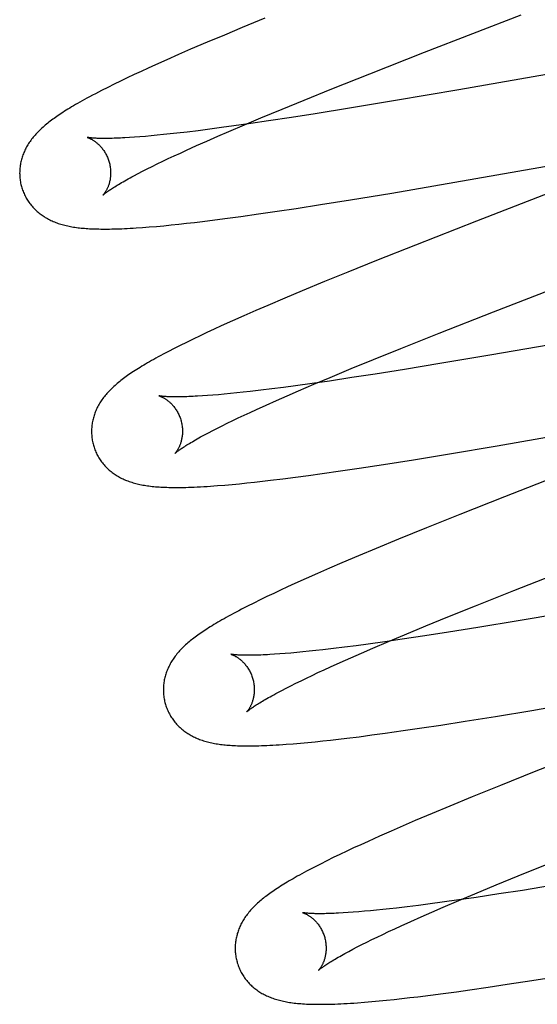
# Model space of a CAD drawing. Header units: inches. Extents: x 0 to 262, y 0 to 169.
# Tile 45 of 78: x 82.869 to 82.983, y 94.354 to 94.57. Entities that reach past the tile are written whole.
import ezdxf

# ---------------------------------------------------------------- set-up
doc = ezdxf.new("R2010")
doc.units = ezdxf.units.IN
doc.header["$LTSCALE"] = 14.384615
doc.header["$MEASUREMENT"] = 0
doc.linetypes.add('HIDDEN', pattern=[0.2, 0.1, -0.1])
doc.layers.add('DEFAULT_2', color=8, linetype='HIDDEN')

msp = doc.modelspace()

# ---------------------------------------------------------------- linework, layer by layer
at = {"layer": 'DEFAULT_2', "color": 8, "linetype": 'HIDDEN'}
for p, q in [((82.92333, 94.57027), (82.91833, 94.56822)), ((82.95843, 94.5628), (82.97966, 94.57104)), ((82.91833, 94.56822), (82.91445, 94.5666)), ((82.91445, 94.5666), (82.91068, 94.56502)), ((82.91068, 94.56502), (82.90704, 94.56346)), ((82.9044, 94.56231), (82.90183, 94.56118)), ((82.90704, 94.56346), (82.9044, 94.56231)), ((82.94645, 94.5581), (82.95843, 94.5628)), ((83.01111, 94.56243), (82.96602, 94.55458)), ((82.89934, 94.56007), (82.89772, 94.55933)), ((82.90183, 94.56118), (82.89934, 94.56007)), ((82.8946, 94.55789), (82.89309, 94.55718)), ((82.89614, 94.55861), (82.8946, 94.55789)), ((82.89772, 94.55933), (82.89614, 94.55861)), ((82.93805, 94.55475), (82.94645, 94.5581)), ((82.88881, 94.55509), (82.88744, 94.55439)), ((82.8902, 94.55578), (82.88881, 94.55509)), ((82.89162, 94.55647), (82.8902, 94.55578)), ((82.89309, 94.55718), (82.89162, 94.55647)), ((82.93199, 94.55231), (82.93805, 94.55475)), ((82.96602, 94.55458), (82.95209, 94.55219)), ((82.92713, 94.55032), (82.93199, 94.55231)), ((82.95209, 94.55219), (82.94198, 94.55051)), ((82.92247, 94.54838), (82.92713, 94.55032)), ((82.93441, 94.54929), (82.92919, 94.54847)), ((82.94198, 94.55051), (82.93441, 94.54929)), ((82.91654, 94.54661), (82.91384, 94.54624)), ((82.91546, 94.54541), (82.91889, 94.54688)), ((82.92027, 94.54714), (82.91654, 94.54661)), ((82.91889, 94.54688), (82.92247, 94.54838)), ((82.92415, 94.54771), (82.92027, 94.54714)), ((82.92919, 94.54847), (82.92415, 94.54771)), ((82.8971, 94.54433), (82.89589, 94.54423)), ((82.89838, 94.54444), (82.8971, 94.54433)), ((82.8997, 94.54456), (82.89838, 94.54444)), ((82.90108, 94.5447), (82.8997, 94.54456)), ((82.90251, 94.54485), (82.90108, 94.5447)), ((82.90399, 94.54501), (82.90251, 94.54485)), ((82.9063, 94.54528), (82.90399, 94.54501)), ((82.90871, 94.54557), (82.9063, 94.54528)), ((82.91123, 94.54589), (82.90871, 94.54557)), ((82.91061, 94.5433), (82.91299, 94.54434)), ((82.91384, 94.54624), (82.91123, 94.54589)), ((82.91299, 94.54434), (82.91546, 94.54541)), ((82.89473, 94.54414), (82.89362, 94.54407)), ((82.89589, 94.54423), (82.89473, 94.54414)), ((82.90616, 94.5413), (82.90833, 94.54229)), ((82.90833, 94.54229), (82.91061, 94.5433)), ((82.95125, 94.53187), (83.01378, 94.5427)), ((82.90213, 94.53943), (82.90342, 94.54004)), ((82.90342, 94.54004), (82.90477, 94.54066)), ((82.90477, 94.54066), (82.90616, 94.5413)), ((82.89856, 94.53771), (82.8997, 94.53827)), ((82.8997, 94.53827), (82.90089, 94.53884)), ((82.90089, 94.53884), (82.90213, 94.53943)), ((83.0043, 94.53902), (82.96984, 94.52567)), ((82.89458, 94.53567), (82.89549, 94.53615)), ((82.89549, 94.53615), (82.89646, 94.53665)), ((82.89646, 94.53665), (82.89748, 94.53717)), ((82.89748, 94.53717), (82.89856, 94.53771)), ((82.94217, 94.53038), (82.95125, 94.53187)), ((82.9302, 94.52849), (82.93556, 94.52932)), ((82.93556, 94.52932), (82.94217, 94.53038)), ((82.91804, 94.52672), (82.92198, 94.52727)), ((82.92198, 94.52727), (82.92603, 94.52786)), ((82.92603, 94.52786), (82.9302, 94.52849)), ((82.90112, 94.5247), (82.90277, 94.52486)), ((82.90277, 94.52486), (82.90443, 94.52504)), ((82.90443, 94.52504), (82.90613, 94.52522)), ((82.90613, 94.52522), (82.90787, 94.52542)), ((82.90787, 94.52542), (82.90964, 94.52563)), ((82.90964, 94.52563), (82.91236, 94.52597)), ((82.91236, 94.52597), (82.91516, 94.52633)), ((82.91516, 94.52633), (82.91804, 94.52672)), ((82.96984, 94.52567), (82.9565, 94.52044)), ((82.89645, 94.52431), (82.89794, 94.52442)), ((82.89794, 94.52442), (82.8995, 94.52455)), ((82.8995, 94.52455), (82.90112, 94.5247)), ((82.9565, 94.52044), (82.94786, 94.51701)), ((82.94786, 94.51701), (82.94157, 94.51447)), ((82.94157, 94.51447), (82.93648, 94.5124)), ((82.93648, 94.5124), (82.93155, 94.51036)), ((82.97364, 94.50578), (82.99266, 94.51317)), ((82.93155, 94.51036), (82.92774, 94.50876)), ((82.92774, 94.50876), (82.92404, 94.50719)), ((82.92135, 94.50603), (82.91874, 94.50488)), ((82.92404, 94.50719), (82.92135, 94.50603)), ((82.96165, 94.50107), (82.97364, 94.50578)), ((82.91621, 94.50376), (82.91376, 94.50266)), ((82.91874, 94.50488), (82.91621, 94.50376)), ((82.91063, 94.50121), (82.90911, 94.50049)), ((82.91218, 94.50193), (82.91063, 94.50121)), ((82.91376, 94.50266), (82.91218, 94.50193)), ((82.95326, 94.49773), (82.96165, 94.50107)), ((82.90614, 94.49906), (82.90474, 94.49837)), ((82.90761, 94.49977), (82.90614, 94.49906)), ((82.90911, 94.50049), (82.90761, 94.49977)), ((82.98853, 94.49896), (82.97325, 94.49631)), ((82.90341, 94.49769), (82.90216, 94.49705)), ((82.90474, 94.49837), (82.90341, 94.49769)), ((82.94721, 94.49528), (82.95326, 94.49773)), ((82.94236, 94.49329), (82.94721, 94.49528)), ((82.97325, 94.49631), (82.9618, 94.49438)), ((82.93771, 94.49136), (82.94236, 94.49329)), ((82.95405, 94.49311), (82.94763, 94.49209)), ((82.9618, 94.49438), (82.95405, 94.49311)), ((82.93753, 94.49056), (82.93372, 94.49001)), ((82.93414, 94.48986), (82.93771, 94.49136)), ((82.94248, 94.4913), (82.93753, 94.49056)), ((82.94763, 94.49209), (82.94248, 94.4913)), ((82.91861, 94.48809), (82.91717, 94.48794)), ((82.92011, 94.48826), (82.91861, 94.48809)), ((82.92245, 94.48853), (82.92011, 94.48826)), ((82.92489, 94.48883), (82.92245, 94.48853)), ((82.92743, 94.48915), (82.92489, 94.48883)), ((82.93006, 94.4895), (82.92743, 94.48915)), ((82.92827, 94.48733), (82.93073, 94.4884)), ((82.93372, 94.49001), (82.93006, 94.4895)), ((82.93073, 94.4884), (82.93414, 94.48986)), ((82.91073, 94.48736), (82.90962, 94.48729)), ((82.91191, 94.48745), (82.91073, 94.48736)), ((82.91314, 94.48756), (82.91191, 94.48745)), ((82.91443, 94.48767), (82.91314, 94.48756)), ((82.91577, 94.4878), (82.91443, 94.48767)), ((82.91717, 94.48794), (82.91577, 94.4878)), ((82.92365, 94.48528), (82.92591, 94.48629)), ((82.92591, 94.48629), (82.92827, 94.48733)), ((82.91878, 94.48305), (82.92011, 94.48367)), ((82.92011, 94.48367), (82.92149, 94.4843)), ((82.92149, 94.4843), (82.92365, 94.48528)), ((82.9151, 94.48129), (82.91628, 94.48186)), ((82.91628, 94.48186), (82.9175, 94.48244)), ((82.9175, 94.48244), (82.91878, 94.48305)), ((82.91096, 94.47919), (82.91191, 94.47968)), ((82.91191, 94.47968), (82.91292, 94.4802)), ((82.91292, 94.4802), (82.91398, 94.48073)), ((82.91398, 94.48073), (82.9151, 94.48129)), ((82.97443, 94.47633), (82.99463, 94.47982)), ((82.91007, 94.47871), (82.91096, 94.47919)), ((82.96396, 94.47457), (82.97443, 94.47633)), ((82.94943, 94.47223), (82.95603, 94.47327)), ((82.95603, 94.47327), (82.96396, 94.47457)), ((82.93592, 94.47022), (82.93995, 94.4708)), ((82.93995, 94.4708), (82.9441, 94.47141)), ((82.9441, 94.47141), (82.94943, 94.47223)), ((82.9928, 94.47166), (82.97604, 94.46513)), ((82.92109, 94.46834), (82.92282, 94.46853)), ((82.92282, 94.46853), (82.92459, 94.46874)), ((82.92459, 94.46874), (82.92731, 94.46907)), ((82.92731, 94.46907), (82.93011, 94.46943)), ((82.93011, 94.46943), (82.93298, 94.46981)), ((82.93298, 94.46981), (82.93592, 94.47022)), ((82.91453, 94.4677), (82.91613, 94.46784)), ((82.91613, 94.46784), (82.91775, 94.46799)), ((82.91775, 94.46799), (82.9194, 94.46816)), ((82.9194, 94.46816), (82.92109, 94.46834)), ((82.97604, 94.46513), (82.96624, 94.46125)), ((82.96624, 94.46125), (82.95885, 94.45829)), ((82.95885, 94.45829), (82.95272, 94.45579)), ((82.95272, 94.45579), (82.94779, 94.45375)), ((82.94779, 94.45375), (82.94397, 94.45215)), ((82.94397, 94.45215), (82.94026, 94.45058)), ((82.93757, 94.44942), (82.93495, 94.44828)), ((82.94026, 94.45058), (82.93757, 94.44942)), ((82.97807, 94.44453), (82.99005, 94.44924)), ((82.93241, 94.44715), (82.92995, 94.44604)), ((82.93495, 94.44828), (82.93241, 94.44715)), ((82.92836, 94.44532), (82.92681, 94.4446)), ((82.92995, 94.44604), (82.92836, 94.44532)), ((82.92381, 94.44318), (82.92235, 94.44247)), ((82.92529, 94.44389), (82.92381, 94.44318)), ((82.92681, 94.4446), (82.92529, 94.44389)), ((82.96967, 94.44119), (82.97807, 94.44453)), ((82.91954, 94.44108), (82.91824, 94.44041)), ((82.92092, 94.44177), (82.91954, 94.44108)), ((82.92235, 94.44247), (82.92092, 94.44177)), ((82.96361, 94.43874), (82.96967, 94.44119)), ((82.95875, 94.43675), (82.96361, 94.43874)), ((82.99057, 94.43979), (82.97905, 94.43784)), ((82.95408, 94.43481), (82.95875, 94.43675)), ((82.97014, 94.43637), (82.96371, 94.43535)), ((82.97905, 94.43784), (82.97014, 94.43637)), ((82.9505, 94.43331), (82.95408, 94.43481)), ((82.95854, 94.43455), (82.95356, 94.4338)), ((82.96371, 94.43535), (82.95854, 94.43455)), ((82.93841, 94.43176), (82.93606, 94.43149)), ((82.94086, 94.43206), (82.93841, 94.43176)), ((82.94341, 94.43239), (82.94086, 94.43206)), ((82.94606, 94.43274), (82.94341, 94.43239)), ((82.9446, 94.43077), (82.94707, 94.43184)), ((82.94974, 94.43325), (82.94606, 94.43274)), ((82.94707, 94.43184), (82.9505, 94.43331)), ((82.95356, 94.4338), (82.94974, 94.43325)), ((82.92663, 94.43058), (82.9255, 94.4305)), ((82.92781, 94.43067), (82.92663, 94.43058)), ((82.92905, 94.43078), (82.92781, 94.43067)), ((82.93035, 94.43089), (82.92905, 94.43078)), ((82.9317, 94.43102), (82.93035, 94.43089)), ((82.9331, 94.43116), (82.9317, 94.43102)), ((82.93456, 94.43132), (82.9331, 94.43116)), ((82.93606, 94.43149), (82.93456, 94.43132)), ((82.93994, 94.42871), (82.94222, 94.42973)), ((82.94222, 94.42973), (82.9446, 94.43077)), ((82.93637, 94.42709), (82.93776, 94.42773)), ((82.93776, 94.42773), (82.93994, 94.42871)), ((82.98204, 94.41816), (83.04598, 94.42922)), ((82.9313, 94.42469), (82.93249, 94.42527)), ((82.93249, 94.42527), (82.93373, 94.42586)), ((82.93373, 94.42586), (82.93503, 94.42647)), ((82.93503, 94.42647), (82.93637, 94.42709)), ((82.92708, 94.42257), (82.92805, 94.42307)), ((82.92805, 94.42307), (82.92908, 94.4236)), ((82.92908, 94.4236), (82.93016, 94.42414)), ((82.93016, 94.42414), (82.9313, 94.42469)), ((82.92617, 94.42209), (82.92708, 94.42257)), ((82.96741, 94.41578), (82.97406, 94.41684)), ((82.97406, 94.41684), (82.98204, 94.41816)), ((82.95783, 94.41431), (82.96202, 94.41494)), ((82.96202, 94.41494), (82.96741, 94.41578)), ((82.94134, 94.41206), (82.94407, 94.4124)), ((82.94407, 94.4124), (82.94689, 94.41277)), ((82.94689, 94.41277), (82.94978, 94.41316)), ((82.94978, 94.41316), (82.95374, 94.41372)), ((82.95374, 94.41372), (82.95783, 94.41431)), ((82.9296, 94.41085), (82.93117, 94.41098)), ((82.93117, 94.41098), (82.93277, 94.41113)), ((82.93277, 94.41113), (82.93441, 94.41129)), ((82.93441, 94.41129), (82.93609, 94.41146)), ((82.93609, 94.41146), (82.9378, 94.41165)), ((82.9378, 94.41165), (82.93955, 94.41185)), ((82.93955, 94.41185), (82.94134, 94.41206)), ((82.99238, 94.40855), (82.98254, 94.40466)), ((82.98254, 94.40466), (82.97512, 94.40169)), ((82.97512, 94.40169), (82.96896, 94.39918)), ((82.964, 94.39714), (82.96015, 94.39553)), ((82.96896, 94.39918), (82.964, 94.39714)), ((82.96015, 94.39553), (82.95643, 94.39395)), ((82.95372, 94.39278), (82.95109, 94.39164)), ((82.95643, 94.39395), (82.95372, 94.39278)), ((82.95109, 94.39164), (82.94853, 94.39051)), ((82.94444, 94.38866), (82.94287, 94.38794)), ((82.94605, 94.38939), (82.94444, 94.38866)), ((82.94853, 94.39051), (82.94605, 94.38939)), ((82.93986, 94.38651), (82.9384, 94.38581)), ((82.94135, 94.38722), (82.93986, 94.38651)), ((82.94287, 94.38794), (82.94135, 94.38722)), ((82.93556, 94.3844), (82.93426, 94.38374)), ((82.93696, 94.3851), (82.93556, 94.3844)), ((82.9384, 94.38581), (82.93696, 94.3851)), ((82.97904, 94.3818), (82.98508, 94.38424)), ((82.96953, 94.37788), (82.97418, 94.37981)), ((82.97418, 94.37981), (82.97904, 94.3818)), ((82.96596, 94.37638), (82.96953, 94.37788)), ((82.9748, 94.37783), (82.96983, 94.37708)), ((82.97997, 94.37863), (82.9748, 94.37783)), ((82.9864, 94.37966), (82.97997, 94.37863)), ((82.95967, 94.37566), (82.95711, 94.37533)), ((82.96232, 94.37601), (82.95967, 94.37566)), ((82.966, 94.37653), (82.96232, 94.37601)), ((82.96254, 94.37491), (82.96596, 94.37638)), ((82.96983, 94.37708), (82.966, 94.37653)), ((82.94164, 94.37374), (82.94056, 94.37367)), ((82.94278, 94.37382), (82.94164, 94.37374)), ((82.94398, 94.37391), (82.94278, 94.37382)), ((82.94523, 94.37402), (82.94398, 94.37391)), ((82.94654, 94.37414), (82.94523, 94.37402)), ((82.9479, 94.37427), (82.94654, 94.37414)), ((82.94931, 94.37442), (82.9479, 94.37427)), ((82.95078, 94.37457), (82.94931, 94.37442)), ((82.95229, 94.37474), (82.95078, 94.37457)), ((82.95465, 94.37502), (82.95229, 94.37474)), ((82.95711, 94.37533), (82.95465, 94.37502)), ((82.95771, 94.37281), (82.96008, 94.37385)), ((82.96008, 94.37385), (82.96254, 94.37491)), ((82.95328, 94.37082), (82.95545, 94.3718)), ((82.95545, 94.3718), (82.95771, 94.37281)), ((82.94928, 94.36896), (82.95056, 94.36956)), ((82.95056, 94.36956), (82.9519, 94.37018)), ((82.9519, 94.37018), (82.95328, 94.37082)), ((82.94467, 94.3667), (82.94574, 94.36724)), ((82.94574, 94.36724), (82.94687, 94.36779)), ((82.94687, 94.36779), (82.94805, 94.36837)), ((82.94805, 94.36837), (82.94928, 94.36896)), ((82.94179, 94.36521), (82.94269, 94.36569)), ((82.94269, 94.36569), (82.94365, 94.36618)), ((82.94365, 94.36618), (82.94467, 94.3667)), ((82.97665, 94.35798), (82.98201, 94.3588)), ((82.98201, 94.3588), (82.98863, 94.35985)), ((82.96257, 94.35596), (82.96546, 94.35635)), ((82.96546, 94.35635), (82.96842, 94.35677)), ((82.96842, 94.35677), (82.97247, 94.35735)), ((82.97247, 94.35735), (82.97665, 94.35798)), ((82.94527, 94.35404), (82.94686, 94.35418)), ((82.94686, 94.35418), (82.94847, 94.35433)), ((82.94847, 94.35433), (82.9501, 94.35449)), ((82.9501, 94.35449), (82.95177, 94.35466)), ((82.95177, 94.35466), (82.95348, 94.35485)), ((82.95348, 94.35485), (82.95523, 94.35505)), ((82.95523, 94.35505), (82.95701, 94.35526)), ((82.95701, 94.35526), (82.95975, 94.3556)), ((82.95975, 94.3556), (82.96257, 94.35596))]:
    msp.add_line(p, q, dxfattribs=at)
for points in [[(82.88744, 94.55439), (82.88676, 94.55404), (82.88609, 94.5537), (82.88545, 94.55336), (82.88483, 94.55303), (82.88425, 94.55271), (82.88369, 94.55241), (82.88317, 94.55212), (82.88266, 94.55183), (82.88218, 94.55156), (82.88172, 94.5513), (82.88128, 94.55104), (82.88086, 94.55079), (82.88045, 94.55054), (82.88006, 94.5503), (82.87967, 94.55006), (82.87931, 94.54983), (82.87895, 94.5496), (82.8786, 94.54937), (82.87826, 94.54915), (82.87794, 94.54893), (82.87762, 94.54871), (82.87731, 94.5485), (82.87701, 94.54828), (82.87672, 94.54807), (82.87643, 94.54786), (82.87615, 94.54764), (82.87588, 94.54743), (82.87561, 94.54722), (82.87535, 94.54701), (82.87509, 94.5468), (82.87484, 94.54658)], [(82.87484, 94.54658), (82.8746, 94.54637), (82.87435, 94.54615), (82.87412, 94.54593), (82.87389, 94.54572), (82.87367, 94.5455), (82.87345, 94.54528), (82.87324, 94.54505), (82.87303, 94.54483), (82.87283, 94.5446), (82.87263, 94.54438), (82.87244, 94.54415), (82.87225, 94.54392), (82.87208, 94.54368), (82.8719, 94.54345), (82.87173, 94.54322), (82.87157, 94.54298), (82.87142, 94.54274), (82.87126, 94.5425), (82.87112, 94.54225), (82.87098, 94.542), (82.87084, 94.54176), (82.87072, 94.54151), (82.8706, 94.54126), (82.87048, 94.54101), (82.87037, 94.54076), (82.87027, 94.54051), (82.87018, 94.54026), (82.87009, 94.54), (82.87, 94.53975), (82.86992, 94.53949), (82.86985, 94.53923), (82.86978, 94.53897), (82.86972, 94.53871), (82.86967, 94.53844), (82.86962, 94.53817), (82.86958, 94.53791), (82.86954, 94.53763), (82.86951, 94.53736), (82.86949, 94.53709), (82.86947, 94.53681), (82.86946, 94.53654), (82.86945, 94.53626), (82.86946, 94.53599), (82.86947, 94.53571), (82.86949, 94.53543), (82.86951, 94.53515), (82.86954, 94.53488), (82.86958, 94.5346), (82.86962, 94.53433), (82.86967, 94.53405), (82.86973, 94.53378), (82.8698, 94.53351), (82.86986, 94.53328)], [(82.88428, 94.5441), (82.88427, 94.5441), (82.88426, 94.5441), (82.88427, 94.5441), (82.88429, 94.5441), (82.88431, 94.54409), (82.88434, 94.54408), (82.88438, 94.54407), (82.88443, 94.54405), (82.88448, 94.54404), (82.88453, 94.54402), (82.8846, 94.54399), (82.88466, 94.54397), (82.88474, 94.54393), (82.88481, 94.5439), (82.88489, 94.54386), (82.88498, 94.54382), (82.88507, 94.54378), (82.88516, 94.54373), (82.88526, 94.54368), (82.88536, 94.54362), (82.88547, 94.54356), (82.88557, 94.54349), (82.88568, 94.54342), (82.8858, 94.54335), (82.88591, 94.54327), (82.88603, 94.54318), (82.88615, 94.5431), (82.88627, 94.543), (82.8864, 94.5429), (82.88652, 94.54279), (82.88665, 94.54268), (82.88678, 94.54256), (82.88691, 94.54244), (82.88704, 94.5423), (82.88717, 94.54217), (82.8873, 94.54202), (82.88743, 94.54187), (82.88756, 94.54171), (82.88769, 94.54154), (82.88782, 94.54137), (82.88794, 94.54119), (82.88807, 94.541), (82.88819, 94.54081), (82.88831, 94.54061), (82.88842, 94.54041), (82.88853, 94.5402), (82.88863, 94.53998), (82.88873, 94.53976), (82.88882, 94.53954), (82.88891, 94.53931), (82.88899, 94.53908), (82.88907, 94.53884), (82.88913, 94.53863)], [(82.89362, 94.54407), (82.89258, 94.544), (82.89208, 94.54398), (82.8916, 94.54395), (82.89113, 94.54393), (82.89068, 94.54392), (82.89024, 94.5439), (82.88982, 94.54389), (82.88942, 94.54388), (82.88903, 94.54387), (82.88865, 94.54387), (82.88829, 94.54387), (82.88795, 94.54387), (82.88763, 94.54387), (82.88732, 94.54387), (82.88702, 94.54388), (82.88675, 94.54389), (82.88649, 94.54389), (82.88624, 94.54391), (82.88601, 94.54392), (82.8858, 94.54393), (82.8856, 94.54394), (82.88542, 94.54396), (82.88525, 94.54397), (82.8851, 94.54399), (82.88496, 94.544), (82.88484, 94.54401), (82.88472, 94.54403), (82.88463, 94.54404), (82.88454, 94.54405), (82.88447, 94.54407), (82.88441, 94.54408), (82.88436, 94.54409), (82.88432, 94.54409), (82.88428, 94.5441)], [(82.88913, 94.53863), (82.88919, 94.53842), (82.88924, 94.53818), (82.88929, 94.53794), (82.88934, 94.5377), (82.88937, 94.53745), (82.8894, 94.53721), (82.88942, 94.53697), (82.88944, 94.53674), (82.88945, 94.5365), (82.88945, 94.53627), (82.88944, 94.53604), (82.88943, 94.53582), (82.88942, 94.5356), (82.8894, 94.53538), (82.88937, 94.53518), (82.88934, 94.53497), (82.88931, 94.53477), (82.88927, 94.53458), (82.88923, 94.53439), (82.88919, 94.53421), (82.88914, 94.53404), (82.88909, 94.53387), (82.88904, 94.53371), (82.88898, 94.53355), (82.88893, 94.5334), (82.88887, 94.53326), (82.88882, 94.53312), (82.88876, 94.53299), (82.8887, 94.53286), (82.88864, 94.53274), (82.88858, 94.53262), (82.88853, 94.53251), (82.88847, 94.5324), (82.88841, 94.5323), (82.88835, 94.53221), (82.8883, 94.53212), (82.88825, 94.53203), (82.88819, 94.53196), (82.88814, 94.53188), (82.88809, 94.53181), (82.88805, 94.53175), (82.888, 94.53169), (82.88796, 94.53164), (82.88793, 94.5316), (82.88789, 94.53155), (82.88786, 94.53152), (82.88784, 94.53149), (82.88782, 94.53147), (82.8878, 94.53145), (82.88779, 94.53144), (82.88779, 94.53144)], [(82.88779, 94.53144), (82.8878, 94.53145), (82.88781, 94.53146), (82.88783, 94.53148), (82.88787, 94.53151), (82.88791, 94.53154), (82.88796, 94.53159), (82.88801, 94.53164), (82.88808, 94.53169), (82.88816, 94.53176), (82.88825, 94.53183), (82.88836, 94.53191), (82.88847, 94.53199), (82.8886, 94.53209), (82.88874, 94.53219), (82.88889, 94.5323), (82.88906, 94.53241), (82.88924, 94.53254), (82.88944, 94.53267), (82.88965, 94.53281), (82.88987, 94.53295), (82.89011, 94.5331), (82.89036, 94.53326), (82.89063, 94.53343), (82.89092, 94.5336), (82.89121, 94.53378), (82.89153, 94.53397), (82.89186, 94.53416), (82.8922, 94.53436), (82.89256, 94.53456), (82.89293, 94.53477), (82.89332, 94.53499), (82.89373, 94.53521), (82.89414, 94.53543), (82.89458, 94.53567)], [(82.86986, 94.53328), (82.86993, 94.53305), (82.87001, 94.53278), (82.8701, 94.53252), (82.8702, 94.53226), (82.8703, 94.532), (82.87041, 94.53174), (82.87053, 94.53149), (82.87065, 94.53124), (82.87078, 94.531), (82.87091, 94.53075), (82.87105, 94.53052), (82.87119, 94.53028), (82.87135, 94.53005), (82.8715, 94.52983), (82.87166, 94.5296), (82.87183, 94.52939), (82.872, 94.52917), (82.87217, 94.52897), (82.87235, 94.52876), (82.87254, 94.52856), (82.87272, 94.52837), (82.87292, 94.52818), (82.87311, 94.528), (82.87331, 94.52782), (82.87351, 94.52764), (82.87372, 94.52747), (82.87393, 94.52731), (82.87415, 94.52714), (82.87437, 94.52699), (82.87459, 94.52683), (82.87483, 94.52668), (82.87506, 94.52653), (82.8753, 94.52639), (82.87555, 94.52625), (82.8758, 94.52611), (82.87606, 94.52599), (82.87631, 94.52586), (82.87657, 94.52574), (82.87684, 94.52563), (82.87711, 94.52551), (82.87738, 94.52541), (82.87765, 94.52531), (82.87793, 94.52521), (82.87822, 94.52511), (82.87851, 94.52503), (82.8788, 94.52494), (82.8791, 94.52486), (82.8794, 94.52478), (82.8797, 94.52471), (82.88001, 94.52464), (82.88032, 94.52458), (82.88063, 94.52452), (82.88095, 94.52446), (82.88128, 94.5244), (82.88161, 94.52435), (82.88194, 94.52431), (82.88228, 94.52426), (82.88262, 94.52422), (82.88297, 94.52418), (82.88333, 94.52415), (82.88369, 94.52412), (82.88406, 94.52409), (82.88444, 94.52406), (82.88482, 94.52404), (82.88522, 94.52402), (82.88562, 94.524), (82.88603, 94.52399), (82.88645, 94.52398), (82.88688, 94.52397), (82.88732, 94.52396), (82.88778, 94.52396), (82.88824, 94.52396), (82.88872, 94.52396), (82.88921, 94.52396), (82.88972, 94.52397), (82.89024, 94.52399), (82.89078, 94.524), (82.89133, 94.52402), (82.8919, 94.52404), (82.89249, 94.52407), (82.8931, 94.5241), (82.89373, 94.52413), (82.89438, 94.52417), (82.89505, 94.52421), (82.89645, 94.52431)], [(82.90216, 94.49705), (82.90157, 94.49674), (82.901, 94.49644), (82.90046, 94.49615), (82.89993, 94.49586), (82.89942, 94.49558), (82.89893, 94.49531), (82.89846, 94.49504), (82.898, 94.49478), (82.89756, 94.49453), (82.89713, 94.49428), (82.89671, 94.49403), (82.89631, 94.49379), (82.89592, 94.49355), (82.89555, 94.49332), (82.89518, 94.49309), (82.89482, 94.49286), (82.89447, 94.49263), (82.89413, 94.49241), (82.8938, 94.49219), (82.89348, 94.49197), (82.89317, 94.49175), (82.89286, 94.49153), (82.89256, 94.49132), (82.89227, 94.4911), (82.89199, 94.49089), (82.89171, 94.49068), (82.89144, 94.49046), (82.89118, 94.49025), (82.89092, 94.49004), (82.89067, 94.48982)], [(82.89067, 94.48982), (82.89042, 94.48961), (82.89018, 94.48939), (82.88994, 94.48917), (82.88971, 94.48895), (82.88949, 94.48873), (82.88927, 94.48851), (82.88905, 94.48829), (82.88884, 94.48807), (82.88864, 94.48784), (82.88844, 94.48761), (82.88825, 94.48738), (82.88807, 94.48715), (82.88789, 94.48692), (82.88771, 94.48669), (82.88754, 94.48645), (82.88738, 94.48621), (82.88722, 94.48597), (82.88707, 94.48573), (82.88692, 94.48548), (82.88678, 94.48524), (82.88665, 94.48499), (82.88652, 94.48474), (82.8864, 94.48449), (82.88628, 94.48424), (82.88617, 94.48399), (82.88607, 94.48374), (82.88597, 94.48348), (82.88588, 94.48323), (82.8858, 94.48297), (82.88572, 94.48272), (82.88565, 94.48246), (82.88558, 94.4822), (82.88552, 94.48193), (82.88546, 94.48167), (82.88541, 94.4814), (82.88537, 94.48113), (82.88533, 94.48086), (82.8853, 94.48058), (82.88528, 94.48031), (82.88526, 94.48003), (82.88525, 94.47976), (82.88525, 94.47948), (82.88525, 94.4792), (82.88526, 94.47892), (82.88528, 94.47865), (82.8853, 94.47837), (82.88533, 94.47809), (82.88537, 94.47781), (82.88541, 94.47754), (82.88546, 94.47726), (82.88552, 94.47699), (82.88559, 94.47672), (82.88565, 94.47648)], [(82.90008, 94.48731), (82.90007, 94.48731), (82.90006, 94.48731), (82.90006, 94.48731), (82.90008, 94.48731), (82.9001, 94.4873), (82.90013, 94.48729), (82.90016, 94.48728), (82.90021, 94.48727), (82.90026, 94.48725), (82.90031, 94.48723), (82.90037, 94.48721), (82.90044, 94.48718), (82.90051, 94.48715), (82.90059, 94.48712), (82.90067, 94.48708), (82.90076, 94.48704), (82.90085, 94.48699), (82.90094, 94.48695), (82.90104, 94.48689), (82.90114, 94.48684), (82.90124, 94.48678), (82.90135, 94.48671), (82.90146, 94.48664), (82.90157, 94.48657), (82.90169, 94.48649), (82.90181, 94.4864), (82.90193, 94.48631), (82.90205, 94.48622), (82.90217, 94.48612), (82.9023, 94.48601), (82.90243, 94.4859), (82.90256, 94.48578), (82.90269, 94.48566), (82.90282, 94.48552), (82.90295, 94.48539), (82.90308, 94.48524), (82.90321, 94.48509), (82.90334, 94.48493), (82.90347, 94.48476), (82.9036, 94.48459), (82.90373, 94.48441), (82.90385, 94.48422), (82.90397, 94.48403), (82.90409, 94.48383), (82.90421, 94.48362), (82.90432, 94.48341), (82.90442, 94.4832), (82.90452, 94.48298), (82.90461, 94.48275), (82.9047, 94.48252), (82.90478, 94.48229), (82.90486, 94.48205), (82.90492, 94.48184)], [(82.90962, 94.48729), (82.90856, 94.48722), (82.90805, 94.4872), (82.90756, 94.48717), (82.90708, 94.48715), (82.90662, 94.48713), (82.90618, 94.48712), (82.90575, 94.4871), (82.90534, 94.48709), (82.90494, 94.48708), (82.90456, 94.48708), (82.9042, 94.48708), (82.90385, 94.48707), (82.90352, 94.48708), (82.9032, 94.48708), (82.9029, 94.48709), (82.90262, 94.48709), (82.90235, 94.4871), (82.9021, 94.48711), (82.90187, 94.48712), (82.90165, 94.48713), (82.90145, 94.48715), (82.90126, 94.48716), (82.90109, 94.48718), (82.90093, 94.48719), (82.90079, 94.48721), (82.90066, 94.48722), (82.90054, 94.48723), (82.90044, 94.48725), (82.90035, 94.48726), (82.90028, 94.48727), (82.90021, 94.48728), (82.90016, 94.48729), (82.90012, 94.4873), (82.90009, 94.48731), (82.90008, 94.48731)], [(82.90492, 94.48184), (82.90498, 94.48163), (82.90503, 94.48139), (82.90508, 94.48114), (82.90513, 94.4809), (82.90516, 94.48066), (82.90519, 94.48042), (82.90521, 94.48018), (82.90523, 94.47994), (82.90524, 94.47971), (82.90524, 94.47947), (82.90523, 94.47925), (82.90522, 94.47902), (82.90521, 94.4788), (82.90519, 94.47859), (82.90516, 94.47838), (82.90513, 94.47817), (82.9051, 94.47798), (82.90506, 94.47778), (82.90502, 94.4776), (82.90497, 94.47742), (82.90493, 94.47724), (82.90488, 94.47707), (82.90483, 94.47691), (82.90477, 94.47675), (82.90472, 94.4766), (82.90466, 94.47646), (82.9046, 94.47632), (82.90455, 94.47619), (82.90449, 94.47606), (82.90443, 94.47594), (82.90437, 94.47582), (82.90431, 94.47571), (82.90426, 94.47561), (82.9042, 94.47551), (82.90414, 94.47541), (82.90409, 94.47532), (82.90403, 94.47524), (82.90398, 94.47516), (82.90393, 94.47509), (82.90388, 94.47502), (82.90384, 94.47495), (82.90379, 94.4749), (82.90375, 94.47485), (82.90371, 94.4748), (82.90368, 94.47476), (82.90365, 94.47473), (82.90363, 94.4747), (82.90361, 94.47468), (82.90359, 94.47466), (82.90358, 94.47465), (82.90358, 94.47465)], [(82.90358, 94.47465), (82.90359, 94.47466), (82.90361, 94.47467), (82.90363, 94.4747), (82.90366, 94.47473), (82.90371, 94.47476), (82.90376, 94.47481), (82.90382, 94.47486), (82.90389, 94.47492), (82.90398, 94.47498), (82.90407, 94.47506), (82.90418, 94.47514), (82.9043, 94.47523), (82.90443, 94.47532), (82.90457, 94.47543), (82.90473, 94.47554), (82.9049, 94.47565), (82.90508, 94.47578), (82.90528, 94.47591), (82.9055, 94.47605), (82.90573, 94.4762), (82.90597, 94.47636), (82.90623, 94.47652), (82.9065, 94.47669), (82.90679, 94.47686), (82.90709, 94.47704), (82.90741, 94.47723), (82.90775, 94.47742), (82.9081, 94.47762), (82.90846, 94.47783), (82.90884, 94.47804), (82.90923, 94.47826), (82.90964, 94.47848), (82.91007, 94.47871)], [(82.88565, 94.47648), (82.88572, 94.47626), (82.8858, 94.47599), (82.88589, 94.47572), (82.88599, 94.47546), (82.88609, 94.4752), (82.88621, 94.47494), (82.88632, 94.47469), (82.88645, 94.47444), (82.88658, 94.47419), (82.88671, 94.47395), (82.88685, 94.47371), (82.887, 94.47347), (82.88715, 94.47324), (82.88731, 94.47301), (82.88747, 94.47279), (82.88764, 94.47257), (82.88781, 94.47236), (82.88799, 94.47215), (82.88817, 94.47195), (82.88835, 94.47175), (82.88854, 94.47155), (82.88874, 94.47136), (82.88893, 94.47118), (82.88913, 94.471), (82.88934, 94.47082), (82.88955, 94.47065), (82.88976, 94.47048), (82.88998, 94.47032), (82.8902, 94.47016), (82.89043, 94.47001), (82.89066, 94.46986), (82.8909, 94.46971), (82.89115, 94.46957), (82.8914, 94.46943), (82.89165, 94.46929), (82.89191, 94.46916), (82.89217, 94.46904), (82.89243, 94.46892), (82.8927, 94.4688), (82.89297, 94.46869), (82.89324, 94.46859), (82.89352, 94.46849), (82.89381, 94.46839), (82.89409, 94.4683), (82.89439, 94.46821), (82.89468, 94.46812), (82.89498, 94.46804), (82.89528, 94.46797), (82.89559, 94.4679), (82.8959, 94.46783), (82.89622, 94.46776), (82.89654, 94.4677), (82.89686, 94.46765), (82.89719, 94.46759), (82.89753, 94.46754), (82.89787, 94.4675), (82.89822, 94.46745), (82.89857, 94.46741), (82.89894, 94.46738), (82.89931, 94.46734), (82.89969, 94.46731), (82.90009, 94.46728), (82.90049, 94.46726), (82.90091, 94.46723), (82.90135, 94.46721), (82.90179, 94.4672), (82.90226, 94.46718), (82.90273, 94.46717), (82.90323, 94.46717), (82.90373, 94.46717), (82.90426, 94.46717), (82.9048, 94.46717), (82.90536, 94.46718), (82.90595, 94.46719), (82.90655, 94.46721), (82.90717, 94.46723), (82.90782, 94.46726), (82.90849, 94.46729), (82.90918, 94.46732), (82.9099, 94.46736), (82.91064, 94.46741), (82.91139, 94.46746), (82.91216, 94.46751), (82.91294, 94.46757), (82.91453, 94.4677)], [(82.91824, 94.44041), (82.91763, 94.44009), (82.91703, 94.43978), (82.91646, 94.43947), (82.91591, 94.43917), (82.91538, 94.43888), (82.91487, 94.4386), (82.91437, 94.43832), (82.91389, 94.43805), (82.91343, 94.43779), (82.91299, 94.43753), (82.91256, 94.43727), (82.91214, 94.43702), (82.91174, 94.43678), (82.91135, 94.43654), (82.91097, 94.4363), (82.9106, 94.43606), (82.91025, 94.43583), (82.9099, 94.43561), (82.90957, 94.43538), (82.90924, 94.43516), (82.90893, 94.43494), (82.90862, 94.43472), (82.90832, 94.4345), (82.90803, 94.43429), (82.90775, 94.43407), (82.90747, 94.43386), (82.9072, 94.43365), (82.90694, 94.43343), (82.90668, 94.43322), (82.90643, 94.43301)], [(82.90643, 94.43301), (82.90618, 94.43279), (82.90594, 94.43258), (82.90571, 94.43236), (82.90548, 94.43214), (82.90526, 94.43192), (82.90504, 94.4317), (82.90482, 94.43148), (82.90462, 94.43125), (82.90441, 94.43103), (82.90422, 94.4308), (82.90403, 94.43057), (82.90384, 94.43034), (82.90366, 94.43011), (82.90349, 94.42988), (82.90332, 94.42964), (82.90316, 94.4294), (82.903, 94.42916), (82.90285, 94.42892), (82.9027, 94.42867), (82.90256, 94.42843), (82.90243, 94.42818), (82.9023, 94.42793), (82.90218, 94.42768), (82.90207, 94.42743), (82.90196, 94.42718), (82.90186, 94.42693), (82.90176, 94.42668), (82.90167, 94.42643), (82.90159, 94.42617), (82.90151, 94.42591), (82.90143, 94.42565), (82.90137, 94.42539), (82.90131, 94.42513), (82.90125, 94.42486), (82.9012, 94.4246), (82.90116, 94.42433), (82.90112, 94.42406), (82.90109, 94.42378), (82.90107, 94.42351), (82.90105, 94.42324), (82.90104, 94.42296), (82.90104, 94.42268), (82.90104, 94.42241), (82.90105, 94.42213), (82.90107, 94.42185), (82.90109, 94.42157), (82.90112, 94.4213), (82.90116, 94.42102), (82.9012, 94.42075), (82.90126, 94.42047), (82.90131, 94.4202), (82.90138, 94.41993), (82.90144, 94.41969)], [(82.91587, 94.43052), (82.91586, 94.43052), (82.91585, 94.43052), (82.91585, 94.43052), (82.91585, 94.43052), (82.91586, 94.43052), (82.91589, 94.43051), (82.91591, 94.4305), (82.91595, 94.43049), (82.91599, 94.43048), (82.91604, 94.43046), (82.9161, 94.43044), (82.91616, 94.43042), (82.91623, 94.43039), (82.9163, 94.43036), (82.91637, 94.43033), (82.91646, 94.43029), (82.91654, 94.43025), (82.91663, 94.43021), (82.91673, 94.43016), (82.91682, 94.43011), (82.91692, 94.43005), (82.91703, 94.42999), (82.91713, 94.42992), (82.91724, 94.42985), (82.91736, 94.42978), (82.91747, 94.4297), (82.91759, 94.42962), (82.91771, 94.42953), (82.91783, 94.42943), (82.91796, 94.42933), (82.91809, 94.42923), (82.91821, 94.42911), (82.91834, 94.42899), (82.91847, 94.42887), (82.9186, 94.42874), (82.91874, 94.4286), (82.91887, 94.42845), (82.919, 94.4283), (82.91913, 94.42814), (82.91926, 94.42798), (82.91939, 94.4278), (82.91952, 94.42762), (82.91964, 94.42743), (82.91976, 94.42724), (82.91988, 94.42704), (82.91999, 94.42684), (82.9201, 94.42662), (82.92021, 94.42641), (82.92031, 94.42619), (82.9204, 94.42596), (82.92049, 94.42573), (82.92057, 94.4255), (82.92065, 94.42526), (82.92071, 94.42505)], [(82.9255, 94.4305), (82.92444, 94.43044), (82.92393, 94.43041), (82.92343, 94.43038), (82.92295, 94.43036), (82.92249, 94.43034), (82.92204, 94.43033), (82.92161, 94.43031), (82.9212, 94.4303), (82.9208, 94.43029), (82.92041, 94.43029), (82.92004, 94.43028), (82.91969, 94.43028), (82.91936, 94.43028), (82.91904, 94.43029), (82.91874, 94.43029), (82.91845, 94.4303), (82.91818, 94.43031), (82.91793, 94.43032), (82.91769, 94.43033), (82.91747, 94.43034), (82.91726, 94.43036), (82.91707, 94.43037), (82.9169, 94.43038), (82.91674, 94.4304), (82.91659, 94.43041), (82.91646, 94.43043), (82.91635, 94.43044), (82.91624, 94.43045), (82.91615, 94.43047), (82.91608, 94.43048), (82.91601, 94.43049), (82.91596, 94.4305), (82.91591, 94.43051), (82.91588, 94.43051), (82.91587, 94.43052)], [(82.92071, 94.42505), (82.92077, 94.42484), (82.92082, 94.4246), (82.92087, 94.42436), (82.92092, 94.42411), (82.92095, 94.42387), (82.92098, 94.42363), (82.921, 94.42339), (82.92102, 94.42315), (82.92103, 94.42292), (82.92103, 94.42269), (82.92103, 94.42246), (82.92102, 94.42224), (82.921, 94.42202), (82.92098, 94.4218), (82.92095, 94.42159), (82.92092, 94.42139), (82.92089, 94.42119), (82.92085, 94.421), (82.92081, 94.42081), (82.92077, 94.42063), (82.92072, 94.42046), (82.92067, 94.42029), (82.92062, 94.42013), (82.92057, 94.41997), (82.92051, 94.41982), (82.92046, 94.41968), (82.9204, 94.41954), (82.92034, 94.4194), (82.92028, 94.41928), (82.92022, 94.41915), (82.92017, 94.41904), (82.92011, 94.41893), (82.92005, 94.41882), (82.91999, 94.41872), (82.91994, 94.41863), (82.91988, 94.41854), (82.91983, 94.41845), (82.91977, 94.41837), (82.91972, 94.4183), (82.91968, 94.41823), (82.91963, 94.41817), (82.91959, 94.41811), (82.91954, 94.41806), (82.91951, 94.41801), (82.91947, 94.41797), (82.91944, 94.41794), (82.91942, 94.41791), (82.9194, 94.41789), (82.91938, 94.41787), (82.91937, 94.41786), (82.91937, 94.41785)], [(82.91937, 94.41786), (82.91938, 94.41786), (82.91939, 94.41788), (82.91942, 94.4179), (82.91945, 94.41793), (82.91949, 94.41796), (82.91954, 94.41801), (82.9196, 94.41806), (82.91967, 94.41811), (82.91975, 94.41818), (82.91984, 94.41825), (82.91994, 94.41833), (82.92006, 94.41841), (82.92019, 94.41851), (82.92033, 94.41861), (82.92048, 94.41872), (82.92065, 94.41883), (82.92083, 94.41896), (82.92102, 94.41909), (82.92124, 94.41923), (82.92146, 94.41937), (82.9217, 94.41953), (82.92195, 94.41969), (82.92222, 94.41985), (82.92251, 94.42003), (82.92281, 94.4202), (82.92312, 94.42039), (82.92345, 94.42058), (82.92379, 94.42078), (82.92415, 94.42098), (82.92453, 94.42119), (82.92492, 94.42141), (82.92532, 94.42163), (82.92574, 94.42186), (82.92617, 94.42209)], [(82.90144, 94.41969), (82.90151, 94.41947), (82.90159, 94.4192), (82.90168, 94.41893), (82.90178, 94.41867), (82.90188, 94.41841), (82.902, 94.41816), (82.90211, 94.4179), (82.90223, 94.41765), (82.90236, 94.4174), (82.9025, 94.41716), (82.90264, 94.41692), (82.90279, 94.41669), (82.90294, 94.41646), (82.90309, 94.41623), (82.90326, 94.41601), (82.90342, 94.41579), (82.90359, 94.41557), (82.90377, 94.41537), (82.90395, 94.41516), (82.90414, 94.41496), (82.90432, 94.41477), (82.90452, 94.41458), (82.90471, 94.41439), (82.90492, 94.41421), (82.90512, 94.41404), (82.90533, 94.41387), (82.90554, 94.4137), (82.90576, 94.41354), (82.90598, 94.41338), (82.90621, 94.41323), (82.90644, 94.41308), (82.90668, 94.41293), (82.90692, 94.41278), (82.90717, 94.41264), (82.90743, 94.41251), (82.90768, 94.41238), (82.90794, 94.41226), (82.9082, 94.41214), (82.90847, 94.41202), (82.90874, 94.41191), (82.90901, 94.41181), (82.90929, 94.4117), (82.90957, 94.41161), (82.90986, 94.41151), (82.91015, 94.41142), (82.91045, 94.41134), (82.91074, 94.41126), (82.91105, 94.41118), (82.91135, 94.41111), (82.91166, 94.41104), (82.91198, 94.41098), (82.9123, 94.41092), (82.91262, 94.41086), (82.91294, 94.41081), (82.91328, 94.41076), (82.91361, 94.41071), (82.91395, 94.41067), (82.9143, 94.41063), (82.91465, 94.41059), (82.915, 94.41056), (82.91537, 94.41053), (82.91574, 94.4105), (82.91612, 94.41047), (82.91651, 94.41045), (82.9169, 94.41043), (82.91731, 94.41042), (82.91772, 94.4104), (82.91815, 94.41039), (82.91859, 94.41038), (82.91904, 94.41038), (82.9195, 94.41037), (82.91998, 94.41038), (82.92047, 94.41038), (82.92098, 94.41039), (82.92151, 94.4104), (82.92205, 94.41041), (82.92262, 94.41043), (82.92321, 94.41045), (82.92382, 94.41047), (82.92445, 94.4105), (82.92512, 94.41054), (82.92581, 94.41058), (82.92653, 94.41062), (82.92728, 94.41067), (82.92805, 94.41073), (82.9296, 94.41085)], [(82.93426, 94.38374), (82.93365, 94.38342), (82.93307, 94.38312), (82.93251, 94.38282), (82.93198, 94.38253), (82.93146, 94.38225), (82.93096, 94.38198), (82.93048, 94.38171), (82.93001, 94.38145), (82.92956, 94.38119), (82.92912, 94.38094), (82.9287, 94.38069), (82.92829, 94.38045), (82.92789, 94.38021), (82.9275, 94.37997), (82.92713, 94.37974), (82.92676, 94.37951), (82.92641, 94.37928), (82.92606, 94.37906), (82.92572, 94.37883), (82.92539, 94.37861), (82.92507, 94.37839), (82.92476, 94.37817), (82.92445, 94.37796), (82.92415, 94.37774), (82.92386, 94.37753), (82.92358, 94.37731), (82.9233, 94.3771), (82.92303, 94.37689), (82.92277, 94.37667), (82.92251, 94.37646), (82.92225, 94.37624)], [(82.92225, 94.37624), (82.92201, 94.37603), (82.92177, 94.37581), (82.92153, 94.3756), (82.9213, 94.37538), (82.92107, 94.37516), (82.92085, 94.37494), (82.92064, 94.37471), (82.92043, 94.37449), (82.92023, 94.37426), (82.92003, 94.37404), (82.91984, 94.37381), (82.91965, 94.37357), (82.91947, 94.37334), (82.9193, 94.37311), (82.91913, 94.37287), (82.91896, 94.37263), (82.91881, 94.37239), (82.91865, 94.37215), (82.91851, 94.3719), (82.91837, 94.37166), (82.91823, 94.37141), (82.9181, 94.37116), (82.91798, 94.37091), (82.91787, 94.37066), (82.91776, 94.37041), (82.91765, 94.37016), (82.91756, 94.3699), (82.91747, 94.36965), (82.91738, 94.3694), (82.9173, 94.36914), (82.91723, 94.36888), (82.91716, 94.36862), (82.9171, 94.36835), (82.91704, 94.36809), (82.91699, 94.36782), (82.91695, 94.36755), (82.91691, 94.36728), (82.91688, 94.367), (82.91686, 94.36673), (82.91684, 94.36645), (82.91683, 94.36618), (82.91683, 94.3659), (82.91683, 94.36562), (82.91684, 94.36534), (82.91686, 94.36507), (82.91688, 94.36479), (82.91691, 94.36451), (82.91695, 94.36423), (82.91699, 94.36396), (82.91705, 94.36368), (82.91711, 94.36341), (82.91717, 94.36314), (82.91723, 94.3629)], [(82.93166, 94.37373), (82.93165, 94.37373), (82.93164, 94.37373), (82.93164, 94.37373), (82.93166, 94.37373), (82.93168, 94.37372), (82.93171, 94.37371), (82.93175, 94.3737), (82.93179, 94.37368), (82.93184, 94.37367), (82.9319, 94.37364), (82.93196, 94.37362), (82.93203, 94.37359), (82.9321, 94.37356), (82.93218, 94.37353), (82.93226, 94.37349), (82.93235, 94.37345), (82.93244, 94.37341), (82.93253, 94.37336), (82.93263, 94.37331), (82.93273, 94.37325), (82.93283, 94.37319), (82.93294, 94.37312), (82.93305, 94.37305), (82.93316, 94.37298), (82.93328, 94.3729), (82.9334, 94.37282), (82.93352, 94.37273), (82.93364, 94.37263), (82.93376, 94.37253), (82.93389, 94.37242), (82.93402, 94.37231), (82.93414, 94.37219), (82.93427, 94.37207), (82.93441, 94.37194), (82.93454, 94.3718), (82.93467, 94.37165), (82.9348, 94.3715), (82.93493, 94.37134), (82.93506, 94.37117), (82.93519, 94.371), (82.93531, 94.37082), (82.93544, 94.37064), (82.93556, 94.37044), (82.93568, 94.37024), (82.93579, 94.37004), (82.9359, 94.36983), (82.936, 94.36961), (82.9361, 94.36939), (82.9362, 94.36917), (82.93628, 94.36894), (82.93637, 94.3687), (82.93644, 94.36847), (82.9365, 94.36826)], [(82.94056, 94.37367), (82.93954, 94.37361), (82.93906, 94.37359), (82.93858, 94.37356), (82.93813, 94.37355), (82.93769, 94.37353), (82.93726, 94.37352), (82.93685, 94.37351), (82.93646, 94.3735), (82.93608, 94.3735), (82.93572, 94.37349), (82.93538, 94.37349), (82.93505, 94.37349), (82.93474, 94.3735), (82.93444, 94.3735), (82.93416, 94.37351), (82.9339, 94.37352), (82.93365, 94.37353), (82.93342, 94.37354), (82.9332, 94.37355), (82.933, 94.37357), (82.93282, 94.37358), (82.93265, 94.3736), (82.93249, 94.37361), (82.93235, 94.37362), (82.93222, 94.37364), (82.93211, 94.37365), (82.93201, 94.37367), (82.93192, 94.37368), (82.93185, 94.37369), (82.93179, 94.3737), (82.93174, 94.37371), (82.9317, 94.37372), (82.93167, 94.37372), (82.93166, 94.37373)], [(82.9365, 94.36826), (82.93656, 94.36805), (82.93661, 94.36781), (82.93666, 94.36756), (82.93671, 94.36732), (82.93674, 94.36708), (82.93677, 94.36684), (82.93679, 94.3666), (82.93681, 94.36636), (82.93682, 94.36613), (82.93682, 94.3659), (82.93682, 94.36567), (82.93681, 94.36544), (82.93679, 94.36522), (82.93677, 94.36501), (82.93674, 94.3648), (82.93671, 94.3646), (82.93668, 94.3644), (82.93664, 94.36421), (82.9366, 94.36402), (82.93656, 94.36384), (82.93651, 94.36366), (82.93646, 94.3635), (82.93641, 94.36333), (82.93636, 94.36318), (82.9363, 94.36303), (82.93625, 94.36288), (82.93619, 94.36274), (82.93613, 94.36261), (82.93607, 94.36248), (82.93601, 94.36236), (82.93596, 94.36225), (82.9359, 94.36213), (82.93584, 94.36203), (82.93578, 94.36193), (82.93573, 94.36183), (82.93567, 94.36174), (82.93562, 94.36166), (82.93556, 94.36158), (82.93551, 94.36151), (82.93547, 94.36144), (82.93542, 94.36138), (82.93538, 94.36132), (82.93534, 94.36127), (82.9353, 94.36122), (82.93526, 94.36118), (82.93523, 94.36115), (82.93521, 94.36112), (82.93519, 94.36109), (82.93517, 94.36108), (82.93516, 94.36107), (82.93516, 94.36106)], [(82.93516, 94.36106), (82.93517, 94.36107), (82.93518, 94.36109), (82.93521, 94.36111), (82.93524, 94.36113), (82.93527, 94.36117), (82.93532, 94.36121), (82.93537, 94.36125), (82.93544, 94.36131), (82.93551, 94.36137), (82.9356, 94.36143), (82.9357, 94.36151), (82.9358, 94.36159), (82.93593, 94.36168), (82.93606, 94.36178), (82.93621, 94.36188), (82.93637, 94.362), (82.93655, 94.36212), (82.93674, 94.36225), (82.93694, 94.36238), (82.93716, 94.36252), (82.93739, 94.36267), (82.93764, 94.36283), (82.93791, 94.36299), (82.93818, 94.36316), (82.93848, 94.36334), (82.93878, 94.36352), (82.93911, 94.36371), (82.93945, 94.36391), (82.9398, 94.36411), (82.94017, 94.36432), (82.94055, 94.36453), (82.94095, 94.36475), (82.94136, 94.36498), (82.94179, 94.36521)], [(82.91723, 94.3629), (82.9173, 94.36267), (82.91738, 94.36241), (82.91747, 94.36214), (82.91757, 94.36188), (82.91768, 94.36162), (82.91779, 94.36136), (82.9179, 94.36111), (82.91803, 94.36086), (82.91816, 94.36061), (82.91829, 94.36037), (82.91843, 94.36013), (82.91858, 94.35989), (82.91873, 94.35966), (82.91889, 94.35943), (82.91905, 94.35921), (82.91922, 94.35899), (82.91939, 94.35878), (82.91956, 94.35857), (82.91975, 94.35837), (82.91993, 94.35817), (82.92012, 94.35797), (82.92031, 94.35778), (82.92051, 94.3576), (82.92071, 94.35742), (82.92092, 94.35724), (82.92113, 94.35707), (82.92134, 94.35691), (82.92156, 94.35674), (82.92178, 94.35658), (82.92201, 94.35643), (82.92224, 94.35628), (82.92248, 94.35613), (82.92272, 94.35599), (82.92297, 94.35585), (82.92323, 94.35571), (82.92348, 94.35558), (82.92374, 94.35546), (82.92401, 94.35534), (82.92427, 94.35523), (82.92454, 94.35512), (82.92482, 94.35501), (82.9251, 94.35491), (82.92538, 94.35481), (82.92567, 94.35472), (82.92596, 94.35463), (82.92625, 94.35454), (82.92655, 94.35446), (82.92685, 94.35439), (82.92716, 94.35432), (82.92747, 94.35425), (82.92779, 94.35418), (82.92811, 94.35412), (82.92843, 94.35407), (82.92876, 94.35401), (82.92909, 94.35396), (82.92944, 94.35392), (82.92978, 94.35387), (82.93014, 94.35383), (82.9305, 94.35379), (82.93088, 94.35376), (82.93126, 94.35373), (82.93165, 94.3537), (82.93206, 94.35367), (82.93248, 94.35365), (82.93291, 94.35363), (82.93336, 94.35362), (82.93382, 94.3536), (82.93429, 94.35359), (82.93478, 94.35359), (82.93529, 94.35358), (82.93581, 94.35358), (82.93636, 94.35359), (82.93692, 94.3536), (82.9375, 94.35361), (82.9381, 94.35363), (82.93872, 94.35365), (82.93936, 94.35367), (82.94003, 94.3537), (82.94072, 94.35374), (82.94144, 94.35378), (82.94218, 94.35382), (82.94293, 94.35387), (82.9437, 94.35392), (82.94527, 94.35404)]]:
    msp.add_lwpolyline(points, dxfattribs=at)

doc.saveas('drawing.dxf')
